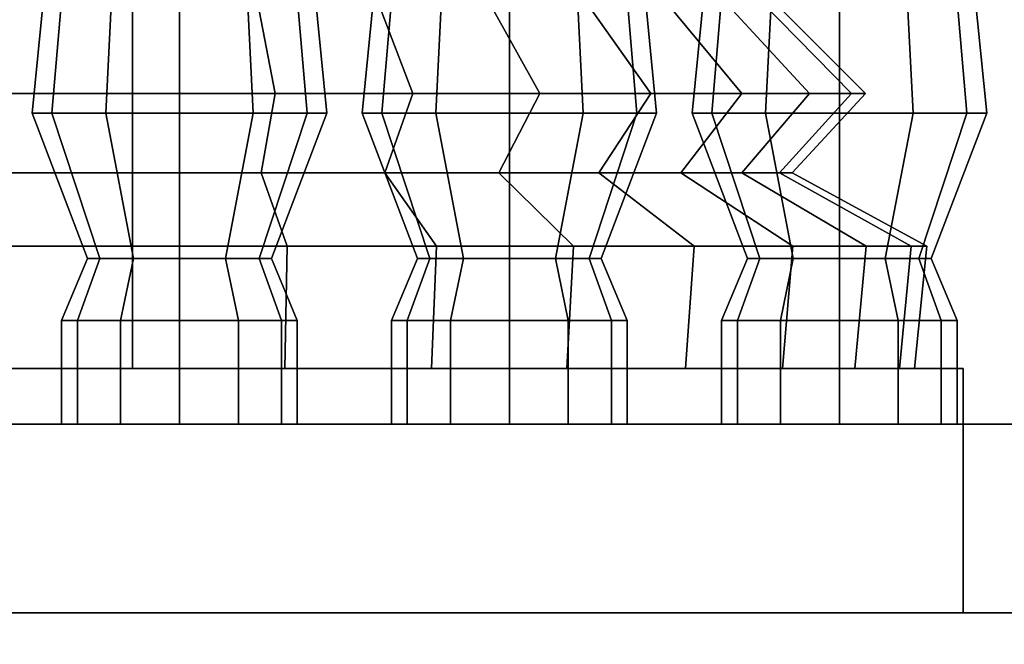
# Model space of a CAD drawing. Header units: metres. Extents: x 3 to 38.4, y 0 to 14.7.
# Tile 5 of 81: x 12.878 to 13.505, y 0.88 to 1.278. Entities that reach past the tile are written whole.
import ezdxf

# ---------------------------------------------------------------- set-up
doc = ezdxf.new("R2010")
doc.units = ezdxf.units.M
doc.layers.add('GRANITE', color=8, linetype='Continuous')
doc.layers.add('STUCCO', color=8, linetype='Continuous')

msp = doc.modelspace()

# ---------------------------------------------------------------- linework, layer by layer
at = {"layer": 'GRANITE'}
for points in [[(15.4, 0), (12.1, 0), (12.1, 0.9), (15.4, 0.9)], [(12.1, 0), (15.4, 0), (15.4, 0.9), (12.1, 0.9)]]:
    msp.add_lwpolyline(points, close=True, dxfattribs=at)
at = {"layer": 'STUCCO'}
for points in [[(12.8988, 1.218), (12.8863, 1.218), (12.896, 1.317), (12.9072, 1.317)], [(12.8863, 1.218), (12.8988, 1.218), (12.9072, 1.317), (12.896, 1.317)], [(12.8988, 1.218), (12.8863, 1.218), (12.896, 1.317), (12.9072, 1.317)], [(12.8863, 1.218), (12.8988, 1.218), (12.9072, 1.317), (12.896, 1.317)], [(12.9331, 1.218), (12.8988, 1.218), (12.9072, 1.317), (12.938, 1.317)], [(12.8988, 1.218), (12.9331, 1.218), (12.938, 1.317), (12.9072, 1.317)], [(12.9331, 1.218), (12.8988, 1.218), (12.9072, 1.317), (12.938, 1.317)], [(12.8988, 1.218), (12.9331, 1.218), (12.938, 1.317), (12.9072, 1.317)], [(12.98, 1.218), (12.9331, 1.218), (12.938, 1.317), (12.98, 1.317)], [(12.9331, 1.218), (12.98, 1.218), (12.98, 1.317), (12.938, 1.317)], [(12.98, 1.218), (12.9331, 1.218), (12.938, 1.317), (12.98, 1.317)], [(12.9331, 1.218), (12.98, 1.218), (12.98, 1.317), (12.938, 1.317)], [(13.0269, 1.218), (12.98, 1.218), (12.98, 1.317), (13.022, 1.317)], [(12.98, 1.218), (13.0269, 1.218), (13.022, 1.317), (12.98, 1.317)], [(13.0269, 1.218), (12.98, 1.218), (12.98, 1.317), (13.022, 1.317)], [(12.98, 1.218), (13.0269, 1.218), (13.022, 1.317), (12.98, 1.317)], [(13.0612, 1.218), (13.0269, 1.218), (13.022, 1.317), (13.0527, 1.317)], [(13.0269, 1.218), (13.0612, 1.218), (13.0527, 1.317), (13.022, 1.317)], [(13.0612, 1.218), (13.0269, 1.218), (13.022, 1.317), (13.0527, 1.317)], [(13.0269, 1.218), (13.0612, 1.218), (13.0527, 1.317), (13.022, 1.317)], [(13.0738, 1.218), (13.0612, 1.218), (13.0527, 1.317), (13.064, 1.317)], [(13.0612, 1.218), (13.0738, 1.218), (13.064, 1.317), (13.0527, 1.317)], [(13.0738, 1.218), (13.0612, 1.218), (13.0527, 1.317), (13.064, 1.317)], [(13.0612, 1.218), (13.0738, 1.218), (13.064, 1.317), (13.0527, 1.317)], [(13.1088, 1.218), (13.0962, 1.218), (13.106, 1.317), (13.1173, 1.317)], [(13.0962, 1.218), (13.1088, 1.218), (13.1173, 1.317), (13.106, 1.317)], [(13.1088, 1.218), (13.0962, 1.218), (13.106, 1.317), (13.1173, 1.317)], [(13.0962, 1.218), (13.1088, 1.218), (13.1173, 1.317), (13.106, 1.317)], [(13.1431, 1.218), (13.1088, 1.218), (13.1173, 1.317), (13.148, 1.317)], [(13.1088, 1.218), (13.1431, 1.218), (13.148, 1.317), (13.1173, 1.317)], [(13.1431, 1.218), (13.1088, 1.218), (13.1173, 1.317), (13.148, 1.317)], [(13.1088, 1.218), (13.1431, 1.218), (13.148, 1.317), (13.1173, 1.317)], [(13.19, 1.218), (13.1431, 1.218), (13.148, 1.317), (13.19, 1.317)], [(13.1431, 1.218), (13.19, 1.218), (13.19, 1.317), (13.148, 1.317)], [(13.19, 1.218), (13.1431, 1.218), (13.148, 1.317), (13.19, 1.317)], [(13.1431, 1.218), (13.19, 1.218), (13.19, 1.317), (13.148, 1.317)], [(13.2369, 1.218), (13.19, 1.218), (13.19, 1.317), (13.232, 1.317)], [(13.19, 1.218), (13.2369, 1.218), (13.232, 1.317), (13.19, 1.317)], [(13.2369, 1.218), (13.19, 1.218), (13.19, 1.317), (13.232, 1.317)], [(13.19, 1.218), (13.2369, 1.218), (13.232, 1.317), (13.19, 1.317)], [(13.2712, 1.218), (13.2369, 1.218), (13.232, 1.317), (13.2628, 1.317)], [(13.2369, 1.218), (13.2712, 1.218), (13.2628, 1.317), (13.232, 1.317)], [(13.2712, 1.218), (13.2369, 1.218), (13.232, 1.317), (13.2628, 1.317)], [(13.2369, 1.218), (13.2712, 1.218), (13.2628, 1.317), (13.232, 1.317)], [(13.2837, 1.218), (13.2712, 1.218), (13.2628, 1.317), (13.274, 1.317)], [(13.2712, 1.218), (13.2837, 1.218), (13.274, 1.317), (13.2628, 1.317)], [(13.2837, 1.218), (13.2712, 1.218), (13.2628, 1.317), (13.274, 1.317)], [(13.2712, 1.218), (13.2837, 1.218), (13.274, 1.317), (13.2628, 1.317)], [(13.3188, 1.218), (13.3063, 1.218), (13.316, 1.317), (13.3272, 1.317)], [(13.3063, 1.218), (13.3188, 1.218), (13.3272, 1.317), (13.316, 1.317)], [(13.3188, 1.218), (13.3063, 1.218), (13.316, 1.317), (13.3272, 1.317)], [(13.3063, 1.218), (13.3188, 1.218), (13.3272, 1.317), (13.316, 1.317)], [(13.3531, 1.218), (13.3188, 1.218), (13.3272, 1.317), (13.358, 1.317)], [(13.3188, 1.218), (13.3531, 1.218), (13.358, 1.317), (13.3272, 1.317)], [(13.3531, 1.218), (13.3188, 1.218), (13.3272, 1.317), (13.358, 1.317)], [(13.3188, 1.218), (13.3531, 1.218), (13.358, 1.317), (13.3272, 1.317)], [(13.4, 1.218), (13.3531, 1.218), (13.358, 1.317), (13.4, 1.317)], [(13.3531, 1.218), (13.4, 1.218), (13.4, 1.317), (13.358, 1.317)], [(13.4, 1.218), (13.3531, 1.218), (13.358, 1.317), (13.4, 1.317)], [(13.3531, 1.218), (13.4, 1.218), (13.4, 1.317), (13.358, 1.317)], [(13.4469, 1.218), (13.4, 1.218), (13.4, 1.317), (13.442, 1.317)], [(13.4, 1.218), (13.4469, 1.218), (13.442, 1.317), (13.4, 1.317)], [(13.4469, 1.218), (13.4, 1.218), (13.4, 1.317), (13.442, 1.317)], [(13.4, 1.218), (13.4469, 1.218), (13.442, 1.317), (13.4, 1.317)], [(13.4812, 1.218), (13.4469, 1.218), (13.442, 1.317), (13.4727, 1.317)], [(13.4469, 1.218), (13.4812, 1.218), (13.4727, 1.317), (13.442, 1.317)], [(13.4812, 1.218), (13.4469, 1.218), (13.442, 1.317), (13.4727, 1.317)], [(13.4469, 1.218), (13.4812, 1.218), (13.4727, 1.317), (13.442, 1.317)], [(13.4938, 1.218), (13.4812, 1.218), (13.4727, 1.317), (13.484, 1.317)], [(13.4812, 1.218), (13.4938, 1.218), (13.484, 1.317), (13.4727, 1.317)], [(13.4938, 1.218), (13.4812, 1.218), (13.4727, 1.317), (13.484, 1.317)], [(13.4812, 1.218), (13.4938, 1.218), (13.484, 1.317), (13.4727, 1.317)], [(12.95, 1.2306), (12.859, 1.2306), (12.8703, 1.2889), (12.95, 1.2889)], [(12.859, 1.2306), (12.95, 1.2306), (12.95, 1.2889), (12.8703, 1.2889)], [(12.95, 1.2306), (12.859, 1.2306), (12.8703, 1.2889), (12.95, 1.2889)], [(12.859, 1.2306), (12.95, 1.2306), (12.95, 1.2889), (12.8703, 1.2889)], [(12.95, 1.2306), (12.859, 1.2306), (12.8703, 1.2889), (12.95, 1.2889)], [(12.859, 1.2306), (12.95, 1.2306), (12.95, 1.2889), (12.8703, 1.2889)], [(12.95, 1.2306), (12.859, 1.2306), (12.8703, 1.2889), (12.95, 1.2889)], [(12.859, 1.2306), (12.95, 1.2306), (12.95, 1.2889), (12.8703, 1.2889)], [(13.041, 1.2306), (12.95, 1.2306), (12.95, 1.2889), (13.0297, 1.2889)], [(12.95, 1.2306), (13.041, 1.2306), (13.0297, 1.2889), (12.95, 1.2889)], [(13.041, 1.2306), (12.95, 1.2306), (12.95, 1.2889), (13.0297, 1.2889)], [(12.95, 1.2306), (13.041, 1.2306), (13.0297, 1.2889), (12.95, 1.2889)], [(13.041, 1.2306), (12.95, 1.2306), (12.95, 1.2889), (13.0297, 1.2889)], [(12.95, 1.2306), (13.041, 1.2306), (13.0297, 1.2889), (12.95, 1.2889)], [(13.041, 1.2306), (12.95, 1.2306), (12.95, 1.2889), (13.0297, 1.2889)], [(12.95, 1.2306), (13.041, 1.2306), (13.0297, 1.2889), (12.95, 1.2889)], [(13.1286, 1.2306), (13.041, 1.2306), (13.0297, 1.2889), (13.1063, 1.2889)], [(13.041, 1.2306), (13.1286, 1.2306), (13.1063, 1.2889), (13.0297, 1.2889)], [(13.1286, 1.2306), (13.041, 1.2306), (13.0297, 1.2889), (13.1063, 1.2889)], [(13.041, 1.2306), (13.1286, 1.2306), (13.1063, 1.2889), (13.0297, 1.2889)], [(13.1286, 1.2306), (13.041, 1.2306), (13.0297, 1.2889), (13.1063, 1.2889)], [(13.041, 1.2306), (13.1286, 1.2306), (13.1063, 1.2889), (13.0297, 1.2889)], [(13.1286, 1.2306), (13.041, 1.2306), (13.0297, 1.2889), (13.1063, 1.2889)], [(13.041, 1.2306), (13.1286, 1.2306), (13.1063, 1.2889), (13.0297, 1.2889)], [(13.2093, 1.2306), (13.1286, 1.2306), (13.1063, 1.2889), (13.1769, 1.2889)], [(13.1286, 1.2306), (13.2093, 1.2306), (13.1769, 1.2889), (13.1063, 1.2889)], [(13.2093, 1.2306), (13.1286, 1.2306), (13.1063, 1.2889), (13.1769, 1.2889)], [(13.1286, 1.2306), (13.2093, 1.2306), (13.1769, 1.2889), (13.1063, 1.2889)], [(13.2093, 1.2306), (13.1286, 1.2306), (13.1063, 1.2889), (13.1769, 1.2889)], [(13.1286, 1.2306), (13.2093, 1.2306), (13.1769, 1.2889), (13.1063, 1.2889)], [(13.2093, 1.2306), (13.1286, 1.2306), (13.1063, 1.2889), (13.1769, 1.2889)], [(13.1286, 1.2306), (13.2093, 1.2306), (13.1769, 1.2889), (13.1063, 1.2889)], [(13.28, 1.2306), (13.2093, 1.2306), (13.1769, 1.2889), (13.2387, 1.2889)], [(13.2093, 1.2306), (13.28, 1.2306), (13.2387, 1.2889), (13.1769, 1.2889)], [(13.28, 1.2306), (13.2093, 1.2306), (13.1769, 1.2889), (13.2387, 1.2889)], [(13.2093, 1.2306), (13.28, 1.2306), (13.2387, 1.2889), (13.1769, 1.2889)], [(13.28, 1.2306), (13.2093, 1.2306), (13.1769, 1.2889), (13.2387, 1.2889)], [(13.2093, 1.2306), (13.28, 1.2306), (13.2387, 1.2889), (13.1769, 1.2889)], [(13.28, 1.2306), (13.2093, 1.2306), (13.1769, 1.2889), (13.2387, 1.2889)], [(13.2093, 1.2306), (13.28, 1.2306), (13.2387, 1.2889), (13.1769, 1.2889)], [(13.338, 1.2306), (13.28, 1.2306), (13.2387, 1.2889), (13.2895, 1.2889)], [(13.28, 1.2306), (13.338, 1.2306), (13.2895, 1.2889), (13.2387, 1.2889)], [(13.338, 1.2306), (13.28, 1.2306), (13.2387, 1.2889), (13.2895, 1.2889)], [(13.28, 1.2306), (13.338, 1.2306), (13.2895, 1.2889), (13.2387, 1.2889)], [(13.338, 1.2306), (13.28, 1.2306), (13.2387, 1.2889), (13.2895, 1.2889)], [(13.28, 1.2306), (13.338, 1.2306), (13.2895, 1.2889), (13.2387, 1.2889)], [(13.338, 1.2306), (13.28, 1.2306), (13.2387, 1.2889), (13.2895, 1.2889)], [(13.28, 1.2306), (13.338, 1.2306), (13.2895, 1.2889), (13.2387, 1.2889)], [(13.3811, 1.2306), (13.338, 1.2306), (13.2895, 1.2889), (13.3272, 1.2889)], [(13.338, 1.2306), (13.3811, 1.2306), (13.3272, 1.2889), (13.2895, 1.2889)], [(13.3811, 1.2306), (13.338, 1.2306), (13.2895, 1.2889), (13.3272, 1.2889)], [(13.338, 1.2306), (13.3811, 1.2306), (13.3272, 1.2889), (13.2895, 1.2889)], [(13.3811, 1.2306), (13.338, 1.2306), (13.2895, 1.2889), (13.3272, 1.2889)], [(13.338, 1.2306), (13.3811, 1.2306), (13.3272, 1.2889), (13.2895, 1.2889)], [(13.3811, 1.2306), (13.338, 1.2306), (13.2895, 1.2889), (13.3272, 1.2889)], [(13.338, 1.2306), (13.3811, 1.2306), (13.3272, 1.2889), (13.2895, 1.2889)], [(13.4077, 1.2306), (13.3811, 1.2306), (13.3272, 1.2889), (13.3505, 1.2889)], [(13.3811, 1.2306), (13.4077, 1.2306), (13.3505, 1.2889), (13.3272, 1.2889)], [(13.4077, 1.2306), (13.3811, 1.2306), (13.3272, 1.2889), (13.3505, 1.2889)], [(13.3811, 1.2306), (13.4077, 1.2306), (13.3505, 1.2889), (13.3272, 1.2889)], [(13.4077, 1.2306), (13.3811, 1.2306), (13.3272, 1.2889), (13.3505, 1.2889)], [(13.3811, 1.2306), (13.4077, 1.2306), (13.3505, 1.2889), (13.3272, 1.2889)], [(13.4077, 1.2306), (13.3811, 1.2306), (13.3272, 1.2889), (13.3505, 1.2889)], [(13.3811, 1.2306), (13.4077, 1.2306), (13.3505, 1.2889), (13.3272, 1.2889)], [(13.4167, 1.2306), (13.4077, 1.2306), (13.3505, 1.2889), (13.3583, 1.2889)], [(13.4077, 1.2306), (13.4167, 1.2306), (13.3583, 1.2889), (13.3505, 1.2889)], [(13.4167, 1.2306), (13.4077, 1.2306), (13.3505, 1.2889), (13.3583, 1.2889)], [(13.4077, 1.2306), (13.4167, 1.2306), (13.3583, 1.2889), (13.3505, 1.2889)], [(13.4167, 1.2306), (13.4077, 1.2306), (13.3505, 1.2889), (13.3583, 1.2889)], [(13.4077, 1.2306), (13.4167, 1.2306), (13.3583, 1.2889), (13.3505, 1.2889)], [(13.4167, 1.2306), (13.4077, 1.2306), (13.3505, 1.2889), (13.3583, 1.2889)], [(13.4077, 1.2306), (13.4167, 1.2306), (13.3583, 1.2889), (13.3505, 1.2889)], [(12.95, 1.18), (12.8681, 1.18), (12.859, 1.2306), (12.95, 1.2306)], [(12.8681, 1.18), (12.95, 1.18), (12.95, 1.2306), (12.859, 1.2306)], [(12.95, 1.18), (12.8681, 1.18), (12.859, 1.2306), (12.95, 1.2306)], [(12.8681, 1.18), (12.95, 1.18), (12.95, 1.2306), (12.859, 1.2306)], [(12.95, 1.18), (12.8681, 1.18), (12.859, 1.2306), (12.95, 1.2306)], [(12.8681, 1.18), (12.95, 1.18), (12.95, 1.2306), (12.859, 1.2306)], [(12.95, 1.18), (12.8681, 1.18), (12.859, 1.2306), (12.95, 1.2306)], [(12.8681, 1.18), (12.95, 1.18), (12.95, 1.2306), (12.859, 1.2306)], [(13.0319, 1.18), (12.95, 1.18), (12.95, 1.2306), (13.041, 1.2306)], [(12.95, 1.18), (13.0319, 1.18), (13.041, 1.2306), (12.95, 1.2306)], [(13.0319, 1.18), (12.95, 1.18), (12.95, 1.2306), (13.041, 1.2306)], [(12.95, 1.18), (13.0319, 1.18), (13.041, 1.2306), (12.95, 1.2306)], [(13.0319, 1.18), (12.95, 1.18), (12.95, 1.2306), (13.041, 1.2306)], [(12.95, 1.18), (13.0319, 1.18), (13.041, 1.2306), (12.95, 1.2306)], [(13.0319, 1.18), (12.95, 1.18), (12.95, 1.2306), (13.041, 1.2306)], [(12.95, 1.18), (13.0319, 1.18), (13.041, 1.2306), (12.95, 1.2306)], [(13.1107, 1.18), (13.0319, 1.18), (13.041, 1.2306), (13.1286, 1.2306)], [(13.0319, 1.18), (13.1107, 1.18), (13.1286, 1.2306), (13.041, 1.2306)], [(13.1107, 1.18), (13.0319, 1.18), (13.041, 1.2306), (13.1286, 1.2306)], [(13.0319, 1.18), (13.1107, 1.18), (13.1286, 1.2306), (13.041, 1.2306)], [(13.1107, 1.18), (13.0319, 1.18), (13.041, 1.2306), (13.1286, 1.2306)], [(13.0319, 1.18), (13.1107, 1.18), (13.1286, 1.2306), (13.041, 1.2306)], [(13.1107, 1.18), (13.0319, 1.18), (13.041, 1.2306), (13.1286, 1.2306)], [(13.0319, 1.18), (13.1107, 1.18), (13.1286, 1.2306), (13.041, 1.2306)], [(13.1833, 1.18), (13.1107, 1.18), (13.1286, 1.2306), (13.2093, 1.2306)], [(13.1107, 1.18), (13.1833, 1.18), (13.2093, 1.2306), (13.1286, 1.2306)], [(13.1833, 1.18), (13.1107, 1.18), (13.1286, 1.2306), (13.2093, 1.2306)], [(13.1107, 1.18), (13.1833, 1.18), (13.2093, 1.2306), (13.1286, 1.2306)], [(13.1833, 1.18), (13.1107, 1.18), (13.1286, 1.2306), (13.2093, 1.2306)], [(13.1107, 1.18), (13.1833, 1.18), (13.2093, 1.2306), (13.1286, 1.2306)], [(13.1833, 1.18), (13.1107, 1.18), (13.1286, 1.2306), (13.2093, 1.2306)], [(13.1107, 1.18), (13.1833, 1.18), (13.2093, 1.2306), (13.1286, 1.2306)], [(13.247, 1.18), (13.1833, 1.18), (13.2093, 1.2306), (13.28, 1.2306)], [(13.1833, 1.18), (13.247, 1.18), (13.28, 1.2306), (13.2093, 1.2306)], [(13.247, 1.18), (13.1833, 1.18), (13.2093, 1.2306), (13.28, 1.2306)], [(13.1833, 1.18), (13.247, 1.18), (13.28, 1.2306), (13.2093, 1.2306)], [(13.247, 1.18), (13.1833, 1.18), (13.2093, 1.2306), (13.28, 1.2306)], [(13.1833, 1.18), (13.247, 1.18), (13.28, 1.2306), (13.2093, 1.2306)], [(13.247, 1.18), (13.1833, 1.18), (13.2093, 1.2306), (13.28, 1.2306)], [(13.1833, 1.18), (13.247, 1.18), (13.28, 1.2306), (13.2093, 1.2306)], [(13.2992, 1.18), (13.247, 1.18), (13.28, 1.2306), (13.338, 1.2306)], [(13.247, 1.18), (13.2992, 1.18), (13.338, 1.2306), (13.28, 1.2306)], [(13.2992, 1.18), (13.247, 1.18), (13.28, 1.2306), (13.338, 1.2306)], [(13.247, 1.18), (13.2992, 1.18), (13.338, 1.2306), (13.28, 1.2306)], [(13.2992, 1.18), (13.247, 1.18), (13.28, 1.2306), (13.338, 1.2306)], [(13.247, 1.18), (13.2992, 1.18), (13.338, 1.2306), (13.28, 1.2306)], [(13.2992, 1.18), (13.247, 1.18), (13.28, 1.2306), (13.338, 1.2306)], [(13.247, 1.18), (13.2992, 1.18), (13.338, 1.2306), (13.28, 1.2306)], [(13.338, 1.18), (13.2992, 1.18), (13.338, 1.2306), (13.3811, 1.2306)], [(13.2992, 1.18), (13.338, 1.18), (13.3811, 1.2306), (13.338, 1.2306)], [(13.338, 1.18), (13.2992, 1.18), (13.338, 1.2306), (13.3811, 1.2306)], [(13.2992, 1.18), (13.338, 1.18), (13.3811, 1.2306), (13.338, 1.2306)], [(13.338, 1.18), (13.2992, 1.18), (13.338, 1.2306), (13.3811, 1.2306)], [(13.2992, 1.18), (13.338, 1.18), (13.3811, 1.2306), (13.338, 1.2306)], [(13.338, 1.18), (13.2992, 1.18), (13.338, 1.2306), (13.3811, 1.2306)], [(13.2992, 1.18), (13.338, 1.18), (13.3811, 1.2306), (13.338, 1.2306)], [(13.3619, 1.18), (13.338, 1.18), (13.3811, 1.2306), (13.4077, 1.2306)], [(13.338, 1.18), (13.3619, 1.18), (13.4077, 1.2306), (13.3811, 1.2306)], [(13.3619, 1.18), (13.338, 1.18), (13.3811, 1.2306), (13.4077, 1.2306)], [(13.338, 1.18), (13.3619, 1.18), (13.4077, 1.2306), (13.3811, 1.2306)], [(13.3619, 1.18), (13.338, 1.18), (13.3811, 1.2306), (13.4077, 1.2306)], [(13.338, 1.18), (13.3619, 1.18), (13.4077, 1.2306), (13.3811, 1.2306)], [(13.3619, 1.18), (13.338, 1.18), (13.3811, 1.2306), (13.4077, 1.2306)], [(13.338, 1.18), (13.3619, 1.18), (13.4077, 1.2306), (13.3811, 1.2306)], [(13.37, 1.18), (13.3619, 1.18), (13.4077, 1.2306), (13.4167, 1.2306)], [(13.3619, 1.18), (13.37, 1.18), (13.4167, 1.2306), (13.4077, 1.2306)], [(13.37, 1.18), (13.3619, 1.18), (13.4077, 1.2306), (13.4167, 1.2306)], [(13.3619, 1.18), (13.37, 1.18), (13.4167, 1.2306), (13.4077, 1.2306)], [(13.37, 1.18), (13.3619, 1.18), (13.4077, 1.2306), (13.4167, 1.2306)], [(13.3619, 1.18), (13.37, 1.18), (13.4167, 1.2306), (13.4077, 1.2306)], [(13.37, 1.18), (13.3619, 1.18), (13.4077, 1.2306), (13.4167, 1.2306)], [(13.3619, 1.18), (13.37, 1.18), (13.4167, 1.2306), (13.4077, 1.2306)], [(12.9293, 1.1256), (12.9215, 1.1256), (12.8863, 1.218), (12.8988, 1.218)], [(12.9215, 1.1256), (12.9293, 1.1256), (12.8988, 1.218), (12.8863, 1.218)], [(12.9293, 1.1256), (12.9215, 1.1256), (12.8863, 1.218), (12.8988, 1.218)], [(12.9215, 1.1256), (12.9293, 1.1256), (12.8988, 1.218), (12.8863, 1.218)], [(12.9507, 1.1256), (12.9293, 1.1256), (12.8988, 1.218), (12.9331, 1.218)], [(12.9293, 1.1256), (12.9507, 1.1256), (12.9331, 1.218), (12.8988, 1.218)], [(12.9507, 1.1256), (12.9293, 1.1256), (12.8988, 1.218), (12.9331, 1.218)], [(12.9293, 1.1256), (12.9507, 1.1256), (12.9331, 1.218), (12.8988, 1.218)], [(12.98, 1.1256), (12.9507, 1.1256), (12.9331, 1.218), (12.98, 1.218)], [(12.9507, 1.1256), (12.98, 1.1256), (12.98, 1.218), (12.9331, 1.218)], [(12.98, 1.1256), (12.9507, 1.1256), (12.9331, 1.218), (12.98, 1.218)], [(12.9507, 1.1256), (12.98, 1.1256), (12.98, 1.218), (12.9331, 1.218)], [(13.0092, 1.1256), (12.98, 1.1256), (12.98, 1.218), (13.0269, 1.218)], [(12.98, 1.1256), (13.0092, 1.1256), (13.0269, 1.218), (12.98, 1.218)], [(13.0092, 1.1256), (12.98, 1.1256), (12.98, 1.218), (13.0269, 1.218)], [(12.98, 1.1256), (13.0092, 1.1256), (13.0269, 1.218), (12.98, 1.218)], [(13.0307, 1.1256), (13.0092, 1.1256), (13.0269, 1.218), (13.0612, 1.218)], [(13.0092, 1.1256), (13.0307, 1.1256), (13.0612, 1.218), (13.0269, 1.218)], [(13.0307, 1.1256), (13.0092, 1.1256), (13.0269, 1.218), (13.0612, 1.218)], [(13.0092, 1.1256), (13.0307, 1.1256), (13.0612, 1.218), (13.0269, 1.218)], [(13.0385, 1.1256), (13.0307, 1.1256), (13.0612, 1.218), (13.0738, 1.218)], [(13.0307, 1.1256), (13.0385, 1.1256), (13.0738, 1.218), (13.0612, 1.218)], [(13.0385, 1.1256), (13.0307, 1.1256), (13.0612, 1.218), (13.0738, 1.218)], [(13.0307, 1.1256), (13.0385, 1.1256), (13.0738, 1.218), (13.0612, 1.218)], [(13.1393, 1.1256), (13.1315, 1.1256), (13.0962, 1.218), (13.1088, 1.218)], [(13.1315, 1.1256), (13.1393, 1.1256), (13.1088, 1.218), (13.0962, 1.218)], [(13.1393, 1.1256), (13.1315, 1.1256), (13.0962, 1.218), (13.1088, 1.218)], [(13.1315, 1.1256), (13.1393, 1.1256), (13.1088, 1.218), (13.0962, 1.218)], [(13.1608, 1.1256), (13.1393, 1.1256), (13.1088, 1.218), (13.1431, 1.218)], [(13.1393, 1.1256), (13.1608, 1.1256), (13.1431, 1.218), (13.1088, 1.218)], [(13.1608, 1.1256), (13.1393, 1.1256), (13.1088, 1.218), (13.1431, 1.218)], [(13.1393, 1.1256), (13.1608, 1.1256), (13.1431, 1.218), (13.1088, 1.218)], [(13.19, 1.1256), (13.1608, 1.1256), (13.1431, 1.218), (13.19, 1.218)], [(13.1608, 1.1256), (13.19, 1.1256), (13.19, 1.218), (13.1431, 1.218)], [(13.19, 1.1256), (13.1608, 1.1256), (13.1431, 1.218), (13.19, 1.218)], [(13.1608, 1.1256), (13.19, 1.1256), (13.19, 1.218), (13.1431, 1.218)], [(13.2193, 1.1256), (13.19, 1.1256), (13.19, 1.218), (13.2369, 1.218)], [(13.19, 1.1256), (13.2193, 1.1256), (13.2369, 1.218), (13.19, 1.218)], [(13.2193, 1.1256), (13.19, 1.1256), (13.19, 1.218), (13.2369, 1.218)], [(13.19, 1.1256), (13.2193, 1.1256), (13.2369, 1.218), (13.19, 1.218)], [(13.2407, 1.1256), (13.2193, 1.1256), (13.2369, 1.218), (13.2712, 1.218)], [(13.2193, 1.1256), (13.2407, 1.1256), (13.2712, 1.218), (13.2369, 1.218)], [(13.2407, 1.1256), (13.2193, 1.1256), (13.2369, 1.218), (13.2712, 1.218)], [(13.2193, 1.1256), (13.2407, 1.1256), (13.2712, 1.218), (13.2369, 1.218)], [(13.2485, 1.1256), (13.2407, 1.1256), (13.2712, 1.218), (13.2837, 1.218)], [(13.2407, 1.1256), (13.2485, 1.1256), (13.2837, 1.218), (13.2712, 1.218)], [(13.2485, 1.1256), (13.2407, 1.1256), (13.2712, 1.218), (13.2837, 1.218)], [(13.2407, 1.1256), (13.2485, 1.1256), (13.2837, 1.218), (13.2712, 1.218)], [(13.3493, 1.1256), (13.3415, 1.1256), (13.3063, 1.218), (13.3188, 1.218)], [(13.3415, 1.1256), (13.3493, 1.1256), (13.3188, 1.218), (13.3063, 1.218)], [(13.3493, 1.1256), (13.3415, 1.1256), (13.3063, 1.218), (13.3188, 1.218)], [(13.3415, 1.1256), (13.3493, 1.1256), (13.3188, 1.218), (13.3063, 1.218)], [(13.3707, 1.1256), (13.3493, 1.1256), (13.3188, 1.218), (13.3531, 1.218)], [(13.3493, 1.1256), (13.3707, 1.1256), (13.3531, 1.218), (13.3188, 1.218)], [(13.3707, 1.1256), (13.3493, 1.1256), (13.3188, 1.218), (13.3531, 1.218)], [(13.3493, 1.1256), (13.3707, 1.1256), (13.3531, 1.218), (13.3188, 1.218)], [(13.4, 1.1256), (13.3707, 1.1256), (13.3531, 1.218), (13.4, 1.218)], [(13.3707, 1.1256), (13.4, 1.1256), (13.4, 1.218), (13.3531, 1.218)], [(13.4, 1.1256), (13.3707, 1.1256), (13.3531, 1.218), (13.4, 1.218)], [(13.3707, 1.1256), (13.4, 1.1256), (13.4, 1.218), (13.3531, 1.218)], [(13.4292, 1.1256), (13.4, 1.1256), (13.4, 1.218), (13.4469, 1.218)], [(13.4, 1.1256), (13.4292, 1.1256), (13.4469, 1.218), (13.4, 1.218)], [(13.4292, 1.1256), (13.4, 1.1256), (13.4, 1.218), (13.4469, 1.218)], [(13.4, 1.1256), (13.4292, 1.1256), (13.4469, 1.218), (13.4, 1.218)], [(13.4507, 1.1256), (13.4292, 1.1256), (13.4469, 1.218), (13.4812, 1.218)], [(13.4292, 1.1256), (13.4507, 1.1256), (13.4812, 1.218), (13.4469, 1.218)], [(13.4507, 1.1256), (13.4292, 1.1256), (13.4469, 1.218), (13.4812, 1.218)], [(13.4292, 1.1256), (13.4507, 1.1256), (13.4812, 1.218), (13.4469, 1.218)], [(13.4585, 1.1256), (13.4507, 1.1256), (13.4812, 1.218), (13.4938, 1.218)], [(13.4507, 1.1256), (13.4585, 1.1256), (13.4938, 1.218), (13.4812, 1.218)], [(13.4585, 1.1256), (13.4507, 1.1256), (13.4812, 1.218), (13.4938, 1.218)], [(13.4507, 1.1256), (13.4585, 1.1256), (13.4938, 1.218), (13.4812, 1.218)], [(12.95, 1.1333), (12.8514, 1.1333), (12.8681, 1.18), (12.95, 1.18)], [(12.8514, 1.1333), (12.95, 1.1333), (12.95, 1.18), (12.8681, 1.18)], [(12.95, 1.1333), (12.8514, 1.1333), (12.8681, 1.18), (12.95, 1.18)], [(12.8514, 1.1333), (12.95, 1.1333), (12.95, 1.18), (12.8681, 1.18)], [(12.95, 1.1333), (12.8514, 1.1333), (12.8681, 1.18), (12.95, 1.18)], [(12.8514, 1.1333), (12.95, 1.1333), (12.95, 1.18), (12.8681, 1.18)], [(12.95, 1.1333), (12.8514, 1.1333), (12.8681, 1.18), (12.95, 1.18)], [(12.8514, 1.1333), (12.95, 1.1333), (12.95, 1.18), (12.8681, 1.18)], [(13.0486, 1.1333), (12.95, 1.1333), (12.95, 1.18), (13.0319, 1.18)], [(12.95, 1.1333), (13.0486, 1.1333), (13.0319, 1.18), (12.95, 1.18)], [(13.0486, 1.1333), (12.95, 1.1333), (12.95, 1.18), (13.0319, 1.18)], [(12.95, 1.1333), (13.0486, 1.1333), (13.0319, 1.18), (12.95, 1.18)], [(13.0486, 1.1333), (12.95, 1.1333), (12.95, 1.18), (13.0319, 1.18)], [(12.95, 1.1333), (13.0486, 1.1333), (13.0319, 1.18), (12.95, 1.18)], [(13.0486, 1.1333), (12.95, 1.1333), (12.95, 1.18), (13.0319, 1.18)], [(12.95, 1.1333), (13.0486, 1.1333), (13.0319, 1.18), (12.95, 1.18)], [(13.1435, 1.1333), (13.0486, 1.1333), (13.0319, 1.18), (13.1107, 1.18)], [(13.0486, 1.1333), (13.1435, 1.1333), (13.1107, 1.18), (13.0319, 1.18)], [(13.1435, 1.1333), (13.0486, 1.1333), (13.0319, 1.18), (13.1107, 1.18)], [(13.0486, 1.1333), (13.1435, 1.1333), (13.1107, 1.18), (13.0319, 1.18)], [(13.1435, 1.1333), (13.0486, 1.1333), (13.0319, 1.18), (13.1107, 1.18)], [(13.0486, 1.1333), (13.1435, 1.1333), (13.1107, 1.18), (13.0319, 1.18)], [(13.1435, 1.1333), (13.0486, 1.1333), (13.0319, 1.18), (13.1107, 1.18)], [(13.0486, 1.1333), (13.1435, 1.1333), (13.1107, 1.18), (13.0319, 1.18)], [(13.2309, 1.1333), (13.1435, 1.1333), (13.1107, 1.18), (13.1833, 1.18)], [(13.1435, 1.1333), (13.2309, 1.1333), (13.1833, 1.18), (13.1107, 1.18)], [(13.2309, 1.1333), (13.1435, 1.1333), (13.1107, 1.18), (13.1833, 1.18)], [(13.1435, 1.1333), (13.2309, 1.1333), (13.1833, 1.18), (13.1107, 1.18)], [(13.2309, 1.1333), (13.1435, 1.1333), (13.1107, 1.18), (13.1833, 1.18)], [(13.1435, 1.1333), (13.2309, 1.1333), (13.1833, 1.18), (13.1107, 1.18)], [(13.2309, 1.1333), (13.1435, 1.1333), (13.1107, 1.18), (13.1833, 1.18)], [(13.1435, 1.1333), (13.2309, 1.1333), (13.1833, 1.18), (13.1107, 1.18)], [(13.3075, 1.1333), (13.2309, 1.1333), (13.1833, 1.18), (13.247, 1.18)], [(13.2309, 1.1333), (13.3075, 1.1333), (13.247, 1.18), (13.1833, 1.18)], [(13.3075, 1.1333), (13.2309, 1.1333), (13.1833, 1.18), (13.247, 1.18)], [(13.2309, 1.1333), (13.3075, 1.1333), (13.247, 1.18), (13.1833, 1.18)], [(13.3075, 1.1333), (13.2309, 1.1333), (13.1833, 1.18), (13.247, 1.18)], [(13.2309, 1.1333), (13.3075, 1.1333), (13.247, 1.18), (13.1833, 1.18)], [(13.3075, 1.1333), (13.2309, 1.1333), (13.1833, 1.18), (13.247, 1.18)], [(13.2309, 1.1333), (13.3075, 1.1333), (13.247, 1.18), (13.1833, 1.18)], [(13.3704, 1.1333), (13.3075, 1.1333), (13.247, 1.18), (13.2992, 1.18)], [(13.3075, 1.1333), (13.3704, 1.1333), (13.2992, 1.18), (13.247, 1.18)], [(13.3704, 1.1333), (13.3075, 1.1333), (13.247, 1.18), (13.2992, 1.18)], [(13.3075, 1.1333), (13.3704, 1.1333), (13.2992, 1.18), (13.247, 1.18)], [(13.3704, 1.1333), (13.3075, 1.1333), (13.247, 1.18), (13.2992, 1.18)], [(13.3075, 1.1333), (13.3704, 1.1333), (13.2992, 1.18), (13.247, 1.18)], [(13.3704, 1.1333), (13.3075, 1.1333), (13.247, 1.18), (13.2992, 1.18)], [(13.3075, 1.1333), (13.3704, 1.1333), (13.2992, 1.18), (13.247, 1.18)], [(13.4171, 1.1333), (13.3704, 1.1333), (13.2992, 1.18), (13.338, 1.18)], [(13.3704, 1.1333), (13.4171, 1.1333), (13.338, 1.18), (13.2992, 1.18)], [(13.4171, 1.1333), (13.3704, 1.1333), (13.2992, 1.18), (13.338, 1.18)], [(13.3704, 1.1333), (13.4171, 1.1333), (13.338, 1.18), (13.2992, 1.18)], [(13.4171, 1.1333), (13.3704, 1.1333), (13.2992, 1.18), (13.338, 1.18)], [(13.3704, 1.1333), (13.4171, 1.1333), (13.338, 1.18), (13.2992, 1.18)], [(13.4171, 1.1333), (13.3704, 1.1333), (13.2992, 1.18), (13.338, 1.18)], [(13.3704, 1.1333), (13.4171, 1.1333), (13.338, 1.18), (13.2992, 1.18)], [(13.4458, 1.1333), (13.4171, 1.1333), (13.338, 1.18), (13.3619, 1.18)], [(13.4171, 1.1333), (13.4458, 1.1333), (13.3619, 1.18), (13.338, 1.18)], [(13.4458, 1.1333), (13.4171, 1.1333), (13.338, 1.18), (13.3619, 1.18)], [(13.4171, 1.1333), (13.4458, 1.1333), (13.3619, 1.18), (13.338, 1.18)], [(13.4458, 1.1333), (13.4171, 1.1333), (13.338, 1.18), (13.3619, 1.18)], [(13.4171, 1.1333), (13.4458, 1.1333), (13.3619, 1.18), (13.338, 1.18)], [(13.4458, 1.1333), (13.4171, 1.1333), (13.338, 1.18), (13.3619, 1.18)], [(13.4171, 1.1333), (13.4458, 1.1333), (13.3619, 1.18), (13.338, 1.18)], [(13.4556, 1.1333), (13.4458, 1.1333), (13.3619, 1.18), (13.37, 1.18)], [(13.4458, 1.1333), (13.4556, 1.1333), (13.37, 1.18), (13.3619, 1.18)], [(13.4556, 1.1333), (13.4458, 1.1333), (13.3619, 1.18), (13.37, 1.18)], [(13.4458, 1.1333), (13.4556, 1.1333), (13.37, 1.18), (13.3619, 1.18)], [(13.4556, 1.1333), (13.4458, 1.1333), (13.3619, 1.18), (13.37, 1.18)], [(13.4458, 1.1333), (13.4556, 1.1333), (13.37, 1.18), (13.3619, 1.18)], [(13.4556, 1.1333), (13.4458, 1.1333), (13.3619, 1.18), (13.37, 1.18)], [(13.4458, 1.1333), (13.4556, 1.1333), (13.37, 1.18), (13.3619, 1.18)], [(12.95, 1.0556), (12.8529, 1.0556), (12.8514, 1.1333), (12.95, 1.1333)], [(12.8529, 1.0556), (12.95, 1.0556), (12.95, 1.1333), (12.8514, 1.1333)], [(12.95, 1.0556), (12.8529, 1.0556), (12.8514, 1.1333), (12.95, 1.1333)], [(12.8529, 1.0556), (12.95, 1.0556), (12.95, 1.1333), (12.8514, 1.1333)], [(12.95, 1.0556), (12.8529, 1.0556), (12.8514, 1.1333), (12.95, 1.1333)], [(12.8529, 1.0556), (12.95, 1.0556), (12.95, 1.1333), (12.8514, 1.1333)], [(12.95, 1.0556), (12.8529, 1.0556), (12.8514, 1.1333), (12.95, 1.1333)], [(12.8529, 1.0556), (12.95, 1.0556), (12.95, 1.1333), (12.8514, 1.1333)], [(13.0471, 1.0556), (12.95, 1.0556), (12.95, 1.1333), (13.0486, 1.1333)], [(12.95, 1.0556), (13.0471, 1.0556), (13.0486, 1.1333), (12.95, 1.1333)], [(13.0471, 1.0556), (12.95, 1.0556), (12.95, 1.1333), (13.0486, 1.1333)], [(12.95, 1.0556), (13.0471, 1.0556), (13.0486, 1.1333), (12.95, 1.1333)], [(13.0471, 1.0556), (12.95, 1.0556), (12.95, 1.1333), (13.0486, 1.1333)], [(12.95, 1.0556), (13.0471, 1.0556), (13.0486, 1.1333), (12.95, 1.1333)], [(13.0471, 1.0556), (12.95, 1.0556), (12.95, 1.1333), (13.0486, 1.1333)], [(12.95, 1.0556), (13.0471, 1.0556), (13.0486, 1.1333), (12.95, 1.1333)], [(13.1405, 1.0556), (13.0471, 1.0556), (13.0486, 1.1333), (13.1435, 1.1333)], [(13.0471, 1.0556), (13.1405, 1.0556), (13.1435, 1.1333), (13.0486, 1.1333)], [(13.1405, 1.0556), (13.0471, 1.0556), (13.0486, 1.1333), (13.1435, 1.1333)], [(13.0471, 1.0556), (13.1405, 1.0556), (13.1435, 1.1333), (13.0486, 1.1333)], [(13.1405, 1.0556), (13.0471, 1.0556), (13.0486, 1.1333), (13.1435, 1.1333)], [(13.0471, 1.0556), (13.1405, 1.0556), (13.1435, 1.1333), (13.0486, 1.1333)], [(13.1405, 1.0556), (13.0471, 1.0556), (13.0486, 1.1333), (13.1435, 1.1333)], [(13.0471, 1.0556), (13.1405, 1.0556), (13.1435, 1.1333), (13.0486, 1.1333)], [(13.2265, 1.0556), (13.1405, 1.0556), (13.1435, 1.1333), (13.2309, 1.1333)], [(13.1405, 1.0556), (13.2265, 1.0556), (13.2309, 1.1333), (13.1435, 1.1333)], [(13.2265, 1.0556), (13.1405, 1.0556), (13.1435, 1.1333), (13.2309, 1.1333)], [(13.1405, 1.0556), (13.2265, 1.0556), (13.2309, 1.1333), (13.1435, 1.1333)], [(13.2265, 1.0556), (13.1405, 1.0556), (13.1435, 1.1333), (13.2309, 1.1333)], [(13.1405, 1.0556), (13.2265, 1.0556), (13.2309, 1.1333), (13.1435, 1.1333)], [(13.2265, 1.0556), (13.1405, 1.0556), (13.1435, 1.1333), (13.2309, 1.1333)], [(13.1405, 1.0556), (13.2265, 1.0556), (13.2309, 1.1333), (13.1435, 1.1333)], [(13.302, 1.0556), (13.2265, 1.0556), (13.2309, 1.1333), (13.3075, 1.1333)], [(13.2265, 1.0556), (13.302, 1.0556), (13.3075, 1.1333), (13.2309, 1.1333)], [(13.302, 1.0556), (13.2265, 1.0556), (13.2309, 1.1333), (13.3075, 1.1333)], [(13.2265, 1.0556), (13.302, 1.0556), (13.3075, 1.1333), (13.2309, 1.1333)], [(13.302, 1.0556), (13.2265, 1.0556), (13.2309, 1.1333), (13.3075, 1.1333)], [(13.2265, 1.0556), (13.302, 1.0556), (13.3075, 1.1333), (13.2309, 1.1333)], [(13.302, 1.0556), (13.2265, 1.0556), (13.2309, 1.1333), (13.3075, 1.1333)], [(13.2265, 1.0556), (13.302, 1.0556), (13.3075, 1.1333), (13.2309, 1.1333)], [(13.3639, 1.0556), (13.302, 1.0556), (13.3075, 1.1333), (13.3704, 1.1333)], [(13.302, 1.0556), (13.3639, 1.0556), (13.3704, 1.1333), (13.3075, 1.1333)], [(13.3639, 1.0556), (13.302, 1.0556), (13.3075, 1.1333), (13.3704, 1.1333)], [(13.302, 1.0556), (13.3639, 1.0556), (13.3704, 1.1333), (13.3075, 1.1333)], [(13.3639, 1.0556), (13.302, 1.0556), (13.3075, 1.1333), (13.3704, 1.1333)], [(13.302, 1.0556), (13.3639, 1.0556), (13.3704, 1.1333), (13.3075, 1.1333)], [(13.3639, 1.0556), (13.302, 1.0556), (13.3075, 1.1333), (13.3704, 1.1333)], [(13.302, 1.0556), (13.3639, 1.0556), (13.3704, 1.1333), (13.3075, 1.1333)], [(13.4099, 1.0556), (13.3639, 1.0556), (13.3704, 1.1333), (13.4171, 1.1333)], [(13.3639, 1.0556), (13.4099, 1.0556), (13.4171, 1.1333), (13.3704, 1.1333)], [(13.4099, 1.0556), (13.3639, 1.0556), (13.3704, 1.1333), (13.4171, 1.1333)], [(13.3639, 1.0556), (13.4099, 1.0556), (13.4171, 1.1333), (13.3704, 1.1333)], [(13.4099, 1.0556), (13.3639, 1.0556), (13.3704, 1.1333), (13.4171, 1.1333)], [(13.3639, 1.0556), (13.4099, 1.0556), (13.4171, 1.1333), (13.3704, 1.1333)], [(13.4099, 1.0556), (13.3639, 1.0556), (13.3704, 1.1333), (13.4171, 1.1333)], [(13.3639, 1.0556), (13.4099, 1.0556), (13.4171, 1.1333), (13.3704, 1.1333)], [(13.4382, 1.0556), (13.4099, 1.0556), (13.4171, 1.1333), (13.4458, 1.1333)], [(13.4099, 1.0556), (13.4382, 1.0556), (13.4458, 1.1333), (13.4171, 1.1333)], [(13.4382, 1.0556), (13.4099, 1.0556), (13.4171, 1.1333), (13.4458, 1.1333)], [(13.4099, 1.0556), (13.4382, 1.0556), (13.4458, 1.1333), (13.4171, 1.1333)], [(13.4382, 1.0556), (13.4099, 1.0556), (13.4171, 1.1333), (13.4458, 1.1333)], [(13.4099, 1.0556), (13.4382, 1.0556), (13.4458, 1.1333), (13.4171, 1.1333)], [(13.4382, 1.0556), (13.4099, 1.0556), (13.4171, 1.1333), (13.4458, 1.1333)], [(13.4099, 1.0556), (13.4382, 1.0556), (13.4458, 1.1333), (13.4171, 1.1333)], [(13.4478, 1.0556), (13.4382, 1.0556), (13.4458, 1.1333), (13.4556, 1.1333)], [(13.4382, 1.0556), (13.4478, 1.0556), (13.4556, 1.1333), (13.4458, 1.1333)], [(13.4478, 1.0556), (13.4382, 1.0556), (13.4458, 1.1333), (13.4556, 1.1333)], [(13.4382, 1.0556), (13.4478, 1.0556), (13.4556, 1.1333), (13.4458, 1.1333)], [(13.4478, 1.0556), (13.4382, 1.0556), (13.4458, 1.1333), (13.4556, 1.1333)], [(13.4382, 1.0556), (13.4478, 1.0556), (13.4556, 1.1333), (13.4458, 1.1333)], [(13.4478, 1.0556), (13.4382, 1.0556), (13.4458, 1.1333), (13.4556, 1.1333)], [(13.4382, 1.0556), (13.4478, 1.0556), (13.4556, 1.1333), (13.4458, 1.1333)], [(12.9151, 1.086), (12.905, 1.086), (12.9215, 1.1256), (12.9293, 1.1256)], [(12.905, 1.086), (12.9151, 1.086), (12.9293, 1.1256), (12.9215, 1.1256)], [(12.9151, 1.086), (12.905, 1.086), (12.9215, 1.1256), (12.9293, 1.1256)], [(12.905, 1.086), (12.9151, 1.086), (12.9293, 1.1256), (12.9215, 1.1256)], [(12.9425, 1.086), (12.9151, 1.086), (12.9293, 1.1256), (12.9507, 1.1256)], [(12.9151, 1.086), (12.9425, 1.086), (12.9507, 1.1256), (12.9293, 1.1256)], [(12.9425, 1.086), (12.9151, 1.086), (12.9293, 1.1256), (12.9507, 1.1256)], [(12.9151, 1.086), (12.9425, 1.086), (12.9507, 1.1256), (12.9293, 1.1256)], [(12.98, 1.086), (12.9425, 1.086), (12.9507, 1.1256), (12.98, 1.1256)], [(12.9425, 1.086), (12.98, 1.086), (12.98, 1.1256), (12.9507, 1.1256)], [(12.98, 1.086), (12.9425, 1.086), (12.9507, 1.1256), (12.98, 1.1256)], [(12.9425, 1.086), (12.98, 1.086), (12.98, 1.1256), (12.9507, 1.1256)], [(13.0175, 1.086), (12.98, 1.086), (12.98, 1.1256), (13.0092, 1.1256)], [(12.98, 1.086), (13.0175, 1.086), (13.0092, 1.1256), (12.98, 1.1256)], [(13.0175, 1.086), (12.98, 1.086), (12.98, 1.1256), (13.0092, 1.1256)], [(12.98, 1.086), (13.0175, 1.086), (13.0092, 1.1256), (12.98, 1.1256)], [(13.045, 1.086), (13.0175, 1.086), (13.0092, 1.1256), (13.0307, 1.1256)], [(13.0175, 1.086), (13.045, 1.086), (13.0307, 1.1256), (13.0092, 1.1256)], [(13.045, 1.086), (13.0175, 1.086), (13.0092, 1.1256), (13.0307, 1.1256)], [(13.0175, 1.086), (13.045, 1.086), (13.0307, 1.1256), (13.0092, 1.1256)], [(13.055, 1.086), (13.045, 1.086), (13.0307, 1.1256), (13.0385, 1.1256)], [(13.045, 1.086), (13.055, 1.086), (13.0385, 1.1256), (13.0307, 1.1256)], [(13.055, 1.086), (13.045, 1.086), (13.0307, 1.1256), (13.0385, 1.1256)], [(13.045, 1.086), (13.055, 1.086), (13.0385, 1.1256), (13.0307, 1.1256)], [(13.125, 1.086), (13.115, 1.086), (13.1315, 1.1256), (13.1393, 1.1256)], [(13.115, 1.086), (13.125, 1.086), (13.1393, 1.1256), (13.1315, 1.1256)], [(13.125, 1.086), (13.115, 1.086), (13.1315, 1.1256), (13.1393, 1.1256)], [(13.115, 1.086), (13.125, 1.086), (13.1393, 1.1256), (13.1315, 1.1256)], [(13.1525, 1.086), (13.125, 1.086), (13.1393, 1.1256), (13.1608, 1.1256)], [(13.125, 1.086), (13.1525, 1.086), (13.1608, 1.1256), (13.1393, 1.1256)], [(13.1525, 1.086), (13.125, 1.086), (13.1393, 1.1256), (13.1608, 1.1256)], [(13.125, 1.086), (13.1525, 1.086), (13.1608, 1.1256), (13.1393, 1.1256)], [(13.19, 1.086), (13.1525, 1.086), (13.1608, 1.1256), (13.19, 1.1256)], [(13.1525, 1.086), (13.19, 1.086), (13.19, 1.1256), (13.1608, 1.1256)], [(13.19, 1.086), (13.1525, 1.086), (13.1608, 1.1256), (13.19, 1.1256)], [(13.1525, 1.086), (13.19, 1.086), (13.19, 1.1256), (13.1608, 1.1256)], [(13.2275, 1.086), (13.19, 1.086), (13.19, 1.1256), (13.2193, 1.1256)], [(13.19, 1.086), (13.2275, 1.086), (13.2193, 1.1256), (13.19, 1.1256)], [(13.2275, 1.086), (13.19, 1.086), (13.19, 1.1256), (13.2193, 1.1256)], [(13.19, 1.086), (13.2275, 1.086), (13.2193, 1.1256), (13.19, 1.1256)], [(13.2549, 1.086), (13.2275, 1.086), (13.2193, 1.1256), (13.2407, 1.1256)], [(13.2275, 1.086), (13.2549, 1.086), (13.2407, 1.1256), (13.2193, 1.1256)], [(13.2549, 1.086), (13.2275, 1.086), (13.2193, 1.1256), (13.2407, 1.1256)], [(13.2275, 1.086), (13.2549, 1.086), (13.2407, 1.1256), (13.2193, 1.1256)], [(13.265, 1.086), (13.2549, 1.086), (13.2407, 1.1256), (13.2485, 1.1256)], [(13.2549, 1.086), (13.265, 1.086), (13.2485, 1.1256), (13.2407, 1.1256)], [(13.265, 1.086), (13.2549, 1.086), (13.2407, 1.1256), (13.2485, 1.1256)], [(13.2549, 1.086), (13.265, 1.086), (13.2485, 1.1256), (13.2407, 1.1256)], [(13.3351, 1.086), (13.325, 1.086), (13.3415, 1.1256), (13.3493, 1.1256)], [(13.325, 1.086), (13.3351, 1.086), (13.3493, 1.1256), (13.3415, 1.1256)], [(13.3351, 1.086), (13.325, 1.086), (13.3415, 1.1256), (13.3493, 1.1256)], [(13.325, 1.086), (13.3351, 1.086), (13.3493, 1.1256), (13.3415, 1.1256)], [(13.3625, 1.086), (13.3351, 1.086), (13.3493, 1.1256), (13.3707, 1.1256)], [(13.3351, 1.086), (13.3625, 1.086), (13.3707, 1.1256), (13.3493, 1.1256)], [(13.3625, 1.086), (13.3351, 1.086), (13.3493, 1.1256), (13.3707, 1.1256)], [(13.3351, 1.086), (13.3625, 1.086), (13.3707, 1.1256), (13.3493, 1.1256)], [(13.4, 1.086), (13.3625, 1.086), (13.3707, 1.1256), (13.4, 1.1256)], [(13.3625, 1.086), (13.4, 1.086), (13.4, 1.1256), (13.3707, 1.1256)], [(13.4, 1.086), (13.3625, 1.086), (13.3707, 1.1256), (13.4, 1.1256)], [(13.3625, 1.086), (13.4, 1.086), (13.4, 1.1256), (13.3707, 1.1256)], [(13.4375, 1.086), (13.4, 1.086), (13.4, 1.1256), (13.4292, 1.1256)], [(13.4, 1.086), (13.4375, 1.086), (13.4292, 1.1256), (13.4, 1.1256)], [(13.4375, 1.086), (13.4, 1.086), (13.4, 1.1256), (13.4292, 1.1256)], [(13.4, 1.086), (13.4375, 1.086), (13.4292, 1.1256), (13.4, 1.1256)], [(13.4649, 1.086), (13.4375, 1.086), (13.4292, 1.1256), (13.4507, 1.1256)], [(13.4375, 1.086), (13.4649, 1.086), (13.4507, 1.1256), (13.4292, 1.1256)], [(13.4649, 1.086), (13.4375, 1.086), (13.4292, 1.1256), (13.4507, 1.1256)], [(13.4375, 1.086), (13.4649, 1.086), (13.4507, 1.1256), (13.4292, 1.1256)], [(13.475, 1.086), (13.4649, 1.086), (13.4507, 1.1256), (13.4585, 1.1256)], [(13.4649, 1.086), (13.475, 1.086), (13.4585, 1.1256), (13.4507, 1.1256)], [(13.475, 1.086), (13.4649, 1.086), (13.4507, 1.1256), (13.4585, 1.1256)], [(13.4649, 1.086), (13.475, 1.086), (13.4585, 1.1256), (13.4507, 1.1256)], [(12.9151, 1.02), (12.905, 1.02), (12.905, 1.086), (12.9151, 1.086)], [(12.905, 1.02), (12.9151, 1.02), (12.9151, 1.086), (12.905, 1.086)], [(12.9151, 1.02), (12.905, 1.02), (12.905, 1.086), (12.9151, 1.086)], [(12.905, 1.02), (12.9151, 1.02), (12.9151, 1.086), (12.905, 1.086)], [(12.9425, 1.02), (12.9151, 1.02), (12.9151, 1.086), (12.9425, 1.086)], [(12.9151, 1.02), (12.9425, 1.02), (12.9425, 1.086), (12.9151, 1.086)], [(12.9425, 1.02), (12.9151, 1.02), (12.9151, 1.086), (12.9425, 1.086)], [(12.9151, 1.02), (12.9425, 1.02), (12.9425, 1.086), (12.9151, 1.086)], [(12.98, 1.02), (12.9425, 1.02), (12.9425, 1.086), (12.98, 1.086)], [(12.9425, 1.02), (12.98, 1.02), (12.98, 1.086), (12.9425, 1.086)], [(12.98, 1.02), (12.9425, 1.02), (12.9425, 1.086), (12.98, 1.086)], [(12.9425, 1.02), (12.98, 1.02), (12.98, 1.086), (12.9425, 1.086)], [(13.0175, 1.02), (12.98, 1.02), (12.98, 1.086), (13.0175, 1.086)], [(12.98, 1.02), (13.0175, 1.02), (13.0175, 1.086), (12.98, 1.086)], [(13.0175, 1.02), (12.98, 1.02), (12.98, 1.086), (13.0175, 1.086)], [(12.98, 1.02), (13.0175, 1.02), (13.0175, 1.086), (12.98, 1.086)], [(13.045, 1.02), (13.0175, 1.02), (13.0175, 1.086), (13.045, 1.086)], [(13.0175, 1.02), (13.045, 1.02), (13.045, 1.086), (13.0175, 1.086)], [(13.045, 1.02), (13.0175, 1.02), (13.0175, 1.086), (13.045, 1.086)], [(13.0175, 1.02), (13.045, 1.02), (13.045, 1.086), (13.0175, 1.086)], [(13.055, 1.02), (13.045, 1.02), (13.045, 1.086), (13.055, 1.086)], [(13.045, 1.02), (13.055, 1.02), (13.055, 1.086), (13.045, 1.086)], [(13.055, 1.02), (13.045, 1.02), (13.045, 1.086), (13.055, 1.086)], [(13.045, 1.02), (13.055, 1.02), (13.055, 1.086), (13.045, 1.086)], [(13.125, 1.02), (13.115, 1.02), (13.115, 1.086), (13.125, 1.086)], [(13.115, 1.02), (13.125, 1.02), (13.125, 1.086), (13.115, 1.086)], [(13.125, 1.02), (13.115, 1.02), (13.115, 1.086), (13.125, 1.086)], [(13.115, 1.02), (13.125, 1.02), (13.125, 1.086), (13.115, 1.086)], [(13.1525, 1.02), (13.125, 1.02), (13.125, 1.086), (13.1525, 1.086)], [(13.125, 1.02), (13.1525, 1.02), (13.1525, 1.086), (13.125, 1.086)], [(13.1525, 1.02), (13.125, 1.02), (13.125, 1.086), (13.1525, 1.086)], [(13.125, 1.02), (13.1525, 1.02), (13.1525, 1.086), (13.125, 1.086)], [(13.19, 1.02), (13.1525, 1.02), (13.1525, 1.086), (13.19, 1.086)], [(13.1525, 1.02), (13.19, 1.02), (13.19, 1.086), (13.1525, 1.086)], [(13.19, 1.02), (13.1525, 1.02), (13.1525, 1.086), (13.19, 1.086)], [(13.1525, 1.02), (13.19, 1.02), (13.19, 1.086), (13.1525, 1.086)], [(13.2275, 1.02), (13.19, 1.02), (13.19, 1.086), (13.2275, 1.086)], [(13.19, 1.02), (13.2275, 1.02), (13.2275, 1.086), (13.19, 1.086)], [(13.2275, 1.02), (13.19, 1.02), (13.19, 1.086), (13.2275, 1.086)], [(13.19, 1.02), (13.2275, 1.02), (13.2275, 1.086), (13.19, 1.086)], [(13.2549, 1.02), (13.2275, 1.02), (13.2275, 1.086), (13.2549, 1.086)], [(13.2275, 1.02), (13.2549, 1.02), (13.2549, 1.086), (13.2275, 1.086)], [(13.2549, 1.02), (13.2275, 1.02), (13.2275, 1.086), (13.2549, 1.086)], [(13.2275, 1.02), (13.2549, 1.02), (13.2549, 1.086), (13.2275, 1.086)], [(13.265, 1.02), (13.2549, 1.02), (13.2549, 1.086), (13.265, 1.086)], [(13.2549, 1.02), (13.265, 1.02), (13.265, 1.086), (13.2549, 1.086)], [(13.265, 1.02), (13.2549, 1.02), (13.2549, 1.086), (13.265, 1.086)], [(13.2549, 1.02), (13.265, 1.02), (13.265, 1.086), (13.2549, 1.086)], [(13.3351, 1.02), (13.325, 1.02), (13.325, 1.086), (13.3351, 1.086)], [(13.325, 1.02), (13.3351, 1.02), (13.3351, 1.086), (13.325, 1.086)], [(13.3351, 1.02), (13.325, 1.02), (13.325, 1.086), (13.3351, 1.086)], [(13.325, 1.02), (13.3351, 1.02), (13.3351, 1.086), (13.325, 1.086)], [(13.3625, 1.02), (13.3351, 1.02), (13.3351, 1.086), (13.3625, 1.086)], [(13.3351, 1.02), (13.3625, 1.02), (13.3625, 1.086), (13.3351, 1.086)], [(13.3625, 1.02), (13.3351, 1.02), (13.3351, 1.086), (13.3625, 1.086)], [(13.3351, 1.02), (13.3625, 1.02), (13.3625, 1.086), (13.3351, 1.086)], [(13.4, 1.02), (13.3625, 1.02), (13.3625, 1.086), (13.4, 1.086)], [(13.3625, 1.02), (13.4, 1.02), (13.4, 1.086), (13.3625, 1.086)], [(13.4, 1.02), (13.3625, 1.02), (13.3625, 1.086), (13.4, 1.086)], [(13.3625, 1.02), (13.4, 1.02), (13.4, 1.086), (13.3625, 1.086)], [(13.4375, 1.02), (13.4, 1.02), (13.4, 1.086), (13.4375, 1.086)], [(13.4, 1.02), (13.4375, 1.02), (13.4375, 1.086), (13.4, 1.086)], [(13.4375, 1.02), (13.4, 1.02), (13.4, 1.086), (13.4375, 1.086)], [(13.4, 1.02), (13.4375, 1.02), (13.4375, 1.086), (13.4, 1.086)], [(13.4649, 1.02), (13.4375, 1.02), (13.4375, 1.086), (13.4649, 1.086)], [(13.4375, 1.02), (13.4649, 1.02), (13.4649, 1.086), (13.4375, 1.086)], [(13.4649, 1.02), (13.4375, 1.02), (13.4375, 1.086), (13.4649, 1.086)], [(13.4375, 1.02), (13.4649, 1.02), (13.4649, 1.086), (13.4375, 1.086)], [(13.475, 1.02), (13.4649, 1.02), (13.4649, 1.086), (13.475, 1.086)], [(13.4649, 1.02), (13.475, 1.02), (13.475, 1.086), (13.4649, 1.086)], [(13.475, 1.02), (13.4649, 1.02), (13.4649, 1.086), (13.475, 1.086)], [(13.4649, 1.02), (13.475, 1.02), (13.475, 1.086), (13.4649, 1.086)], [(13.4789, 0.9), (12.4211, 0.9), (12.4211, 1.0556), (13.4789, 1.0556)], [(12.4211, 0.9), (13.4789, 0.9), (13.4789, 1.0556), (12.4211, 1.0556)], [(13.4789, 0.9), (12.4211, 0.9), (12.4211, 1.0556), (13.4789, 1.0556)], [(12.4211, 0.9), (13.4789, 0.9), (13.4789, 1.0556), (12.4211, 1.0556)], [(13.4789, 0.9), (12.4211, 0.9), (12.4211, 1.0556), (13.4789, 1.0556)], [(12.4211, 0.9), (13.4789, 0.9), (13.4789, 1.0556), (12.4211, 1.0556)], [(13.4789, 0.9), (12.4211, 0.9), (12.4211, 1.0556), (13.4789, 1.0556)], [(12.4211, 0.9), (13.4789, 0.9), (13.4789, 1.0556), (12.4211, 1.0556)], [(15.35, 0.9), (12.15, 0.9), (12.15, 1.02), (15.35, 1.02)], [(12.15, 0.9), (15.35, 0.9), (15.35, 1.02), (12.15, 1.02)], [(15.35, 0.9), (12.15, 0.9), (12.15, 1.02), (15.35, 1.02)], [(12.15, 0.9), (15.35, 0.9), (15.35, 1.02), (12.15, 1.02)]]:
    msp.add_lwpolyline(points, close=True, dxfattribs=at)

doc.saveas('drawing.dxf')
